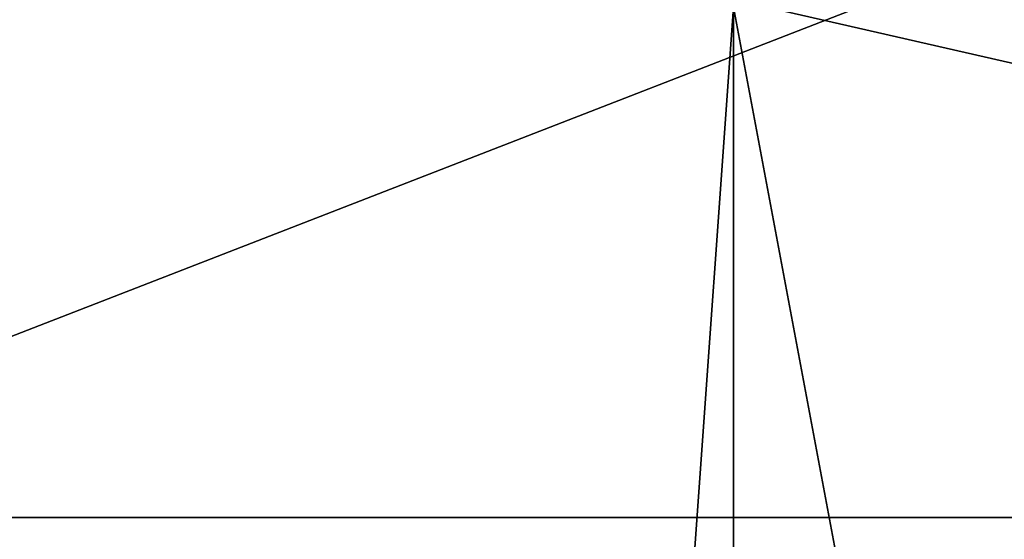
# Model space of a CAD drawing. Header units: millimetres. Extents: x -348 to 175, y 0 to 247.
# Tile 12 of 196: x -167.285 to -166.319, y 59.978 to 60.488. Entities that reach past the tile are written whole.
import ezdxf

# ---------------------------------------------------------------- set-up
doc = ezdxf.new("R2010")
doc.units = ezdxf.units.MM
doc.header["$LTSCALE"] = 65.185185
for name, color, linetype in [('1548', 7, 'CONTINUOUS'), ('1550', 7, 'CONTINUOUS'), ('1558', 7, 'CONTINUOUS'), ('1559', 7, 'CONTINUOUS'), ('1621', 7, 'CONTINUOUS'), ('1622', 7, 'CONTINUOUS')]:
    doc.layers.add(name, color=color, linetype=linetype)

msp = doc.modelspace()

# ---------------------------------------------------------------- linework, layer by layer
at = {"layer": '1548', "linetype": 'CONTINUOUS'}
for points in [[(-167.75, 26), (-164.36005, 26, -10.43319), (-167.75, 60), (-167.75, 26)], [(-167.75, 60), (-164.36005, 26, -10.43319), (-164.35946, 59.99999, -10.43401), (-167.75, 60)]]:
    msp.add_3dface(points, dxfattribs=at)
at = {"layer": '1550', "linetype": 'CONTINUOUS'}
for points in [[(-170.5, 60.5), (-166.58487, 60.50001, -12.04957), (-170.5, 5.8), (-170.5, 60.5)], [(-170.5, 5.8), (-166.58487, 60.50001, -12.04957), (-166.58495, 5.8, -12.04946), (-170.5, 5.8)], [(-166.58487, 60.50001, -12.04957), (-156.33486, 60.50001, -19.49665), (-166.58495, 5.8, -12.04946), (-166.58487, 60.50001, -12.04957)], [(-166.58495, 5.8, -12.04946), (-156.33486, 60.50001, -19.49665), (-156.3348, 5.8, -19.49667), (-166.58495, 5.8, -12.04946)]]:
    msp.add_3dface(points, dxfattribs=at)
at = {"layer": '1558', "linetype": 'CONTINUOUS'}
for points in [[(-167.75, 26), (-167.75, 60), (-164.35946, 59.99999, 10.43401), (-167.75, 26)], [(-164.36005, 26, 10.43319), (-167.75, 26), (-164.35946, 59.99999, 10.43401), (-164.36005, 26, 10.43319)]]:
    msp.add_3dface(points, dxfattribs=at)
at = {"layer": '1559', "linetype": 'CONTINUOUS'}
for points in [[(-166.58487, 60.50001, 12.04957), (-170.5, 60.5), (-166.58494, 5.8, 12.04947), (-166.58487, 60.50001, 12.04957)], [(-170.5, 60.5), (-170.5, 5.8), (-166.58494, 5.8, 12.04947), (-170.5, 60.5)], [(-156.3348, 5.8, 19.49667), (-166.58487, 60.50001, 12.04957), (-166.58494, 5.8, 12.04947), (-156.3348, 5.8, 19.49667)], [(-156.33486, 60.50001, 19.49666), (-166.58487, 60.50001, 12.04957), (-156.3348, 5.8, 19.49667), (-156.33486, 60.50001, 19.49666)]]:
    msp.add_3dface(points, dxfattribs=at)
at = {"layer": '1621', "linetype": 'CONTINUOUS'}
for points in [[(-167.75, 60), (-168.75171, 61.0017, 0), (-165.17045, 61.0017, 11.02198), (-167.75, 60)], [(-164.35946, 59.99999, 10.43401), (-167.75, 60), (-165.17045, 61.0017, 11.02198), (-164.35946, 59.99999, 10.43401)]]:
    msp.add_3dface(points, dxfattribs=at)
at = {"layer": '1622', "linetype": 'CONTINUOUS'}
for points in [[(-167.75, 60), (-164.35946, 59.99999, -10.43401), (-168.75171, 61.0017, 0), (-167.75, 60)], [(-168.75171, 61.0017, 0), (-164.35946, 59.99999, -10.43401), (-166.71506, 61.0017, -8.49902), (-168.75171, 61.0017, 0)], [(-166.71506, 61.0017, -8.49902), (-164.35946, 59.99999, -10.43401), (-161.0475, 61.0017, -15.15187), (-166.71506, 61.0017, -8.49902)]]:
    msp.add_3dface(points, dxfattribs=at)

doc.saveas('drawing.dxf')
